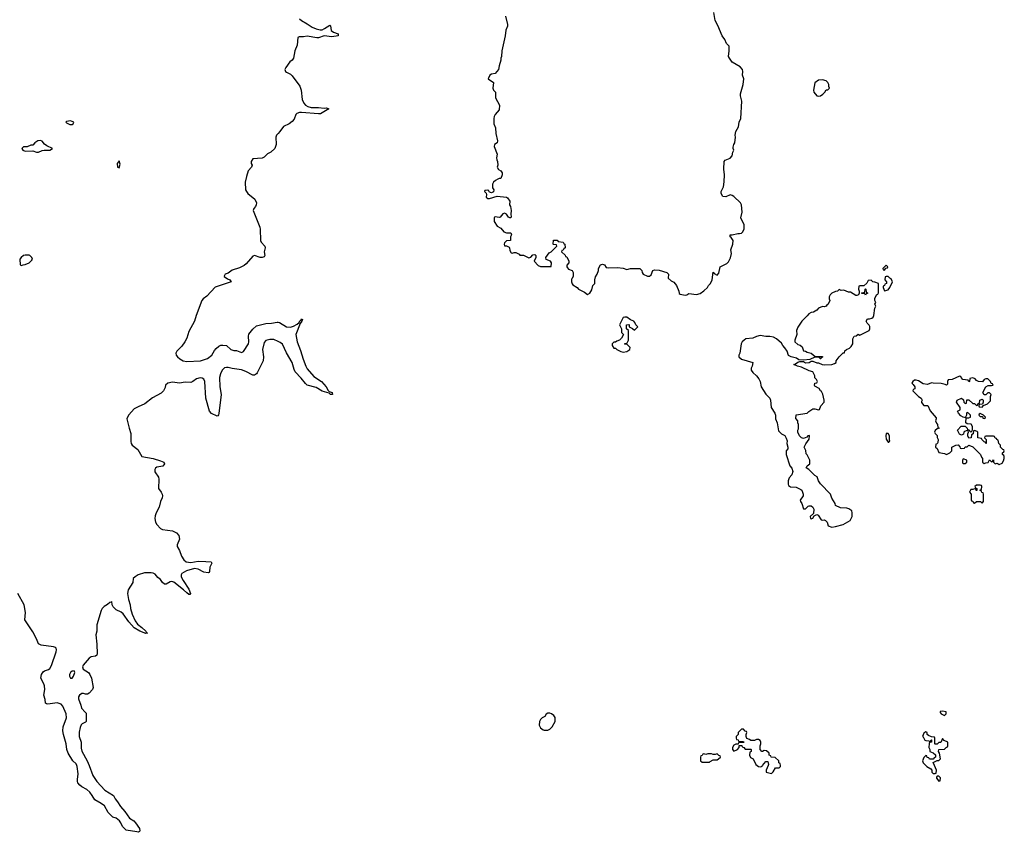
# Model space of a CAD drawing. Header units: inches. Extents: x 2528705 to 2676837, y 911742 to 1023252.
# Tile 107 of 143: x 2617250 to 2627726, y 919289 to 927940. Entities that reach past the tile are written whole.
import ezdxf

# ---------------------------------------------------------------- set-up
doc = ezdxf.new("R2010")
doc.units = ezdxf.units.IN
doc.header["$MEASUREMENT"] = 0
for name, color, linetype in [('C6911', 7, 'Continuous'), ('C6912', 7, 'Continuous'), ('C6921', 7, 'Continuous'), ('C6922', 7, 'Continuous')]:
    doc.layers.add(name, color=color, linetype=linetype)

msp = doc.modelspace()

# ---------------------------------------------------------------- linework, layer by layer
at = {"layer": 'C6911', "color": 5, "elevation": 20}
msp.add_lwpolyline([(2617989, 920000), (2618030, 919893), (2618070, 919828), (2618157, 919737), (2618250, 919679), (2618266, 919646), (2618290, 919615), (2618322, 919562), (2618370, 919510), (2618420, 919440), (2618464, 919410), (2618483, 919390), (2618525, 919330), (2618530, 919306), (2618524, 919296), (2618510, 919289), (2618495, 919295), (2618384, 919310), (2618344, 919350), (2618327, 919390), (2618312, 919412), (2618278, 919438), (2618242, 919450), (2618190, 919501), (2618151, 919571), (2618117, 919597), (2618050, 919634), (2618022, 919682), (2617995, 919715), (2617963, 919743), (2617910, 919774), (2617890, 919790), (2617870, 919815), (2617864, 919830), (2617864, 919850), (2617872, 919910), (2617862, 919990), (2617858, 920000)], dxfattribs=at)
at = {"layer": 'C6912', "color": 5, "elevation": 20}
for points in [[(2617790, 926862), (2617750, 926858), (2617742, 926850), (2617750, 926842), (2617785, 926825), (2617810, 926825), (2617818, 926830), (2617826, 926850)], [(2617470, 926655), (2617442, 926650), (2617412, 926628), (2617390, 926606), (2617370, 926606), (2617330, 926588), (2617290, 926588), (2617272, 926570), (2617282, 926550), (2617310, 926541), (2617390, 926545), (2617430, 926531), (2617450, 926531), (2617490, 926547), (2617512, 926552), (2617570, 926552), (2617598, 926570), (2617539, 926599), (2617516, 926616), (2617490, 926648)], [(2618310, 926438), (2618287, 926410), (2618291, 926371), (2618310, 926363), (2618321, 926401)], [(2617350, 925434), (2617310, 925434), (2617290, 925429), (2617265, 925410), (2617252, 925390), (2617254, 925330), (2617270, 925322), (2617288, 925332), (2617307, 925333), (2617350, 925352), (2617380, 925380), (2617388, 925390), (2617378, 925410), (2617358, 925430)], [(2617830, 921009), (2617810, 921004), (2617790, 920990), (2617781, 920970), (2617780, 920950), (2617790, 920929), (2617810, 920930), (2617824, 920950), (2617838, 920990)]]:
    msp.add_lwpolyline(points, close=True, dxfattribs=at)
for points in [[(2620000, 926730), (2619982, 926710), (2619975, 926690), (2619979, 926610), (2619966, 926570), (2619921, 926530), (2619888, 926512), (2619850, 926477), (2619830, 926465), (2619730, 926458), (2619712, 926430), (2619712, 926410), (2619722, 926390), (2619718, 926370), (2619681, 926330), (2619663, 926270), (2619651, 926210), (2619653, 926130), (2619662, 926110), (2619679, 926090), (2619751, 926030), (2619770, 925992), (2619768, 925970), (2619758, 925950), (2619740, 925930), (2619734, 925910), (2619804, 925730), (2619809, 925709), (2619811, 925590), (2619821, 925570), (2619859, 925530), (2619861, 925510), (2619853, 925470), (2619860, 925430), (2619850, 925416), (2619830, 925409), (2619810, 925409), (2619750, 925430), (2619730, 925421), (2619659, 925341), (2619637, 925323), (2619590, 925300), (2619510, 925272), (2619470, 925241), (2619435, 925230), (2619425, 925210), (2619427, 925207), (2619461, 925181), (2619486, 925170), (2619499, 925150), (2619330, 925094), (2619242, 924998), (2619201, 924970), (2619188, 924950), (2619128, 924790), (2619110, 924729), (2619050, 924622), (2619028, 924550), (2619008, 924510), (2618974, 924466), (2618921, 924410), (2618911, 924390), (2618915, 924370), (2618928, 924350), (2618953, 924330), (2618990, 924309), (2619030, 924301), (2619175, 924310), (2619250, 924332), (2619296, 924370), (2619323, 924417), (2619341, 924439), (2619370, 924464), (2619390, 924474), (2619410, 924476), (2619450, 924470), (2619496, 924430), (2619530, 924419), (2619557, 924417), (2619610, 924397), (2619630, 924406), (2619684, 924490), (2619689, 924510), (2619685, 924570), (2619690, 924592), (2619730, 924646), (2619770, 924681), (2619870, 924707), (2619930, 924708), (2619990, 924721), (2620000, 924719)], [(2620000, 924513), (2619954, 924534), (2619910, 924536), (2619870, 924524), (2619850, 924504), (2619832, 924430), (2619846, 924350), (2619842, 924310), (2619778, 924182), (2619770, 924170), (2619750, 924154), (2619730, 924156), (2619655, 924195), (2619610, 924212), (2619510, 924226), (2619470, 924238), (2619450, 924239), (2619430, 924233), (2619405, 924210), (2619386, 924170), (2619376, 924130), (2619381, 924030), (2619393, 923950), (2619370, 923746), (2619367, 923733), (2619357, 923723), (2619350, 923719), (2619290, 923746), (2619270, 923774), (2619232, 923910), (2619219, 924090), (2619210, 924113), (2619190, 924124), (2619170, 924126), (2619130, 924116), (2619093, 924087), (2619070, 924076), (2619010, 924080), (2618950, 924069), (2618877, 924083), (2618826, 924070), (2618803, 924050), (2618797, 924023), (2618781, 923990), (2618755, 923965), (2618665, 923915), (2618582, 923850), (2618510, 923820), (2618470, 923796), (2618410, 923733), (2618397, 923710), (2618392, 923690), (2618415, 923590), (2618433, 923533), (2618434, 923450), (2618437, 923430), (2618447, 923410), (2618506, 923366), (2618550, 923289), (2618670, 923268), (2618750, 923244), (2618784, 923230), (2618792, 923212), (2618772, 923188), (2618710, 923175), (2618696, 923164), (2618687, 923150), (2618688, 923128), (2618727, 923070), (2618732, 923050), (2618728, 922950), (2618756, 922910), (2618765, 922890), (2618768, 922870), (2618766, 922850), (2618749, 922810), (2618736, 922750), (2618702, 922690), (2618690, 922659), (2618687, 922630), (2618694, 922590), (2618710, 922566), (2618750, 922525), (2618770, 922513), (2618877, 922497), (2618917, 922477), (2618945, 922450), (2618950, 922410), (2618924, 922350), (2618927, 922330), (2618951, 922290), (2618971, 922230), (2618997, 922190), (2619022, 922170), (2619070, 922160), (2619150, 922174), (2619230, 922173), (2619287, 922167), (2619294, 922154), (2619274, 922110), (2619270, 922066), (2619265, 922055), (2619254, 922050), (2619210, 922058), (2619150, 922090), (2619110, 922099), (2619026, 922074), (2618977, 922043), (2618969, 922030), (2618969, 922009), (2618989, 921969), (2619050, 921876), (2619066, 921830), (2619059, 921821), (2619050, 921822), (2619030, 921837), (2618992, 921872), (2618890, 921951), (2618870, 921958), (2618850, 921957), (2618810, 921929), (2618790, 921929), (2618770, 921949), (2618750, 921979), (2618721, 922001), (2618690, 922036), (2618670, 922047), (2618650, 922052), (2618578, 922050), (2618510, 922031), (2618479, 922010), (2618459, 921990), (2618453, 921950), (2618404, 921870), (2618397, 921830), (2618407, 921767), (2618426, 921710), (2618430, 921670), (2618448, 921610), (2618480, 921540), (2618504, 921504), (2618550, 921470), (2618593, 921430), (2618596, 921416), (2618611, 921409), (2618593, 921407), (2618530, 921430), (2618470, 921467), (2618410, 921530), (2618350, 921615), (2618330, 921633), (2618278, 921658), (2618245, 921690), (2618233, 921710), (2618230, 921746), (2618222, 921738), (2618210, 921737), (2618186, 921714), (2618150, 921693), (2618127, 921670), (2618117, 921650), (2618070, 921497), (2618070, 921430), (2618060, 921390), (2618071, 921291), (2618075, 921190), (2618070, 921173), (2618057, 921163), (2618010, 921156), (2617990, 921144), (2617926, 921070), (2617919, 921050), (2617926, 921026), (2617982, 920990), (2617996, 920970), (2618015, 920930), (2618033, 920830), (2618026, 920810), (2617991, 920770), (2617970, 920761), (2617950, 920759), (2617930, 920766), (2617910, 920766), (2617885, 920750), (2617877, 920730), (2617876, 920710), (2617902, 920642), (2617909, 920610), (2617948, 920568), (2617956, 920556), (2617959, 920539), (2617957, 920470), (2617950, 920461), (2617916, 920444), (2617906, 920434), (2617894, 920406), (2617884, 920356), (2617884, 920310), (2617904, 920250), (2617906, 920186), (2617913, 920153), (2617969, 920050), (2617989, 920000)], [(2617858, 920000), (2617850, 920019), (2617814, 920050), (2617765, 920130), (2617753, 920170), (2617745, 920230), (2617717, 920330), (2617711, 920370), (2617712, 920410), (2617747, 920507), (2617744, 920550), (2617710, 920630), (2617690, 920653), (2617650, 920668), (2617550, 920653), (2617535, 920655), (2617524, 920664), (2617522, 920702), (2617508, 920748), (2617518, 920810), (2617514, 920850), (2617508, 920870), (2617474, 920930), (2617484, 920970), (2617501, 920999), (2617513, 921007), (2617557, 921023), (2617570, 921034), (2617590, 921066), (2617639, 921210), (2617642, 921230), (2617637, 921250), (2617630, 921257), (2617610, 921263), (2617480, 921280), (2617450, 921295), (2617429, 921350), (2617390, 921424), (2617306, 921550), (2617313, 921630), (2617299, 921710), (2617230, 921831)]]:
    msp.add_lwpolyline(points, dxfattribs=at)
at = {"layer": 'C6921', "color": 5, "elevation": 40}
for points in [[(2625097, 920000), (2625110, 919991), (2625135, 919985), (2625150, 919992), (2625155, 920000)], [(2625214, 920000), (2625194, 919950), (2625194, 919930), (2625250, 919914), (2625268, 919932), (2625290, 919974), (2625330, 919974), (2625346, 919990), (2625345, 920000)], [(2626892, 920000), (2626902, 919990), (2626944, 919964), (2626954, 919950), (2626954, 919930), (2626970, 919914), (2626990, 919914), (2627002, 919918), (2627006, 919950), (2626983, 920000)]]:
    msp.add_lwpolyline(points, dxfattribs=at)
msp.add_lwpolyline([(2627030, 919886), (2627010, 919886), (2627004, 919876), (2627004, 919864), (2627030, 919834), (2627042, 919838), (2627046, 919870)], close=True, dxfattribs=at)
at = {"layer": 'C6922', "color": 5}
for points, elevation in [([(2620226, 927950), (2620248, 927930), (2620310, 927896), (2620361, 927861), (2620403, 927843), (2620447, 927833), (2620470, 927834), (2620495, 927845), (2620550, 927883), (2620556, 927876), (2620565, 927825), (2620590, 927806), (2620639, 927790), (2620638, 927770), (2620570, 927759), (2620490, 927768), (2620430, 927748), (2620410, 927746), (2620310, 927766), (2620270, 927758), (2620223, 927757), (2620208, 927750), (2620203, 927670), (2620176, 927610), (2620163, 927530), (2620150, 927510), (2620123, 927490), (2620081, 927430), (2620073, 927410), (2620080, 927390), (2620090, 927380), (2620130, 927360), (2620150, 927342), (2620231, 927231), (2620244, 927190), (2620256, 927090), (2620272, 927052), (2620291, 927031), (2620316, 927016), (2620350, 927006), (2620430, 927007), (2620490, 926998), (2620510, 927002), (2620538, 926990), (2620450, 926939), (2620430, 926937), (2620250, 926953), (2620228, 926952), (2620200, 926940), (2620188, 926930), (2620170, 926883), (2620150, 926855), (2620119, 926830), (2620057, 926803), (2620018, 926750), (2620000, 926730)], 20), ([(2622419, 927979), (2622441, 927890), (2622439, 927870), (2622421, 927830), (2622414, 927770), (2622380, 927610), (2622378, 927550), (2622371, 927530), (2622371, 927509), (2622351, 927450), (2622346, 927410), (2622310, 927369), (2622270, 927362), (2622252, 927350), (2622234, 927310), (2622291, 927270), (2622286, 927210), (2622291, 927191), (2622314, 927170), (2622312, 927110), (2622355, 927030), (2622350, 926982), (2622308, 926930), (2622297, 926910), (2622294, 926890), (2622296, 926830), (2622311, 926790), (2622316, 926730), (2622335, 926650), (2622331, 926630), (2622302, 926610), (2622298, 926590), (2622331, 926510), (2622325, 926470), (2622326, 926450), (2622335, 926430), (2622338, 926390), (2622332, 926370), (2622345, 926345), (2622371, 926330), (2622382, 926310), (2622385, 926290), (2622371, 926249), (2622350, 926249), (2622337, 926243), (2622311, 926229), (2622292, 926210), (2622282, 926190), (2622282, 926150), (2622294, 926130), (2622291, 926109), (2622270, 926098), (2622260, 926100), (2622247, 926107), (2622242, 926122), (2622230, 926126), (2622198, 926122), (2622194, 926110), (2622213, 926093), (2622218, 926078), (2622212, 926050), (2622230, 926038), (2622250, 926036), (2622330, 926061), (2622431, 926051), (2622442, 926042), (2622465, 926010), (2622462, 925970), (2622471, 925951), (2622479, 925910), (2622475, 925870), (2622478, 925842), (2622474, 925830), (2622466, 925830), (2622450, 925838), (2622428, 925870), (2622410, 925879), (2622390, 925875), (2622362, 925838), (2622350, 925835), (2622310, 925842), (2622303, 925837), (2622298, 925830), (2622298, 925790), (2622330, 925742), (2622370, 925722), (2622401, 925681), (2622430, 925671), (2622474, 925670), (2622482, 925650), (2622472, 925630), (2622472, 925588), (2622430, 925586), (2622410, 925566), (2622405, 925550), (2622410, 925534), (2622430, 925534), (2622457, 925517), (2622462, 925510), (2622464, 925484), (2622478, 925458), (2622490, 925454), (2622510, 925462), (2622530, 925462), (2622564, 925444), (2622573, 925433), (2622610, 925432), (2622666, 925406), (2622689, 925411), (2622710, 925438), (2622730, 925442), (2622742, 925430), (2622742, 925410), (2622725, 925370), (2622765, 925325), (2622790, 925312), (2622906, 925314), (2622908, 925350), (2622898, 925370), (2622850, 925386), (2622848, 925408), (2622883, 925457), (2622906, 925470), (2622966, 925530), (2622962, 925542), (2622930, 925546), (2622926, 925550), (2622930, 925594), (2622970, 925594), (2622978, 925578), (2623034, 925570), (2623038, 925558), (2623052, 925550), (2623054, 925510), (2623038, 925502), (2623033, 925487), (2623018, 925482), (2623014, 925470), (2623053, 925433), (2623058, 925418), (2623070, 925414), (2623092, 925370), (2623094, 925350), (2623072, 925328), (2623071, 925310), (2623077, 925297), (2623090, 925285), (2623130, 925271), (2623139, 925250), (2623138, 925210), (2623130, 925186), (2623122, 925178), (2623121, 925150), (2623127, 925127), (2623137, 925117), (2623182, 925090), (2623194, 925070), (2623260, 925040), (2623290, 925014), (2623318, 925030), (2623336, 925064), (2623349, 925111), (2623368, 925130), (2623369, 925171), (2623378, 925202), (2623395, 925230), (2623409, 925270), (2623409, 925290), (2623429, 925330), (2623450, 925338), (2623471, 925331), (2623490, 925302), (2623510, 925298), (2623610, 925302), (2623670, 925296), (2623710, 925282), (2623750, 925291), (2623850, 925291), (2623871, 925271), (2623872, 925250), (2623882, 925230), (2623930, 925211), (2623950, 925211), (2623970, 925225), (2623986, 925270), (2624004, 925276), (2624054, 925274), (2624134, 925250), (2624152, 925232), (2624151, 925190), (2624181, 925161), (2624210, 925145), (2624238, 925110), (2624262, 925050), (2624265, 925025), (2624278, 925018), (2624330, 925006), (2624350, 925011), (2624370, 925025), (2624450, 925016), (2624490, 925026), (2624530, 925052), (2624568, 925090), (2624578, 925110), (2624599, 925130), (2624619, 925170), (2624630, 925254), (2624638, 925238), (2624670, 925222), (2624690, 925242), (2624704, 925310), (2624775, 925345), (2624790, 925361), (2624814, 925406), (2624824, 925450), (2624817, 925490), (2624838, 925550), (2624841, 925590), (2624820, 925620), (2624808, 925630), (2624808, 925650), (2624831, 925651), (2624890, 925665), (2624910, 925663), (2624930, 925667), (2624942, 925678), (2624957, 925710), (2624958, 925758), (2624924, 925830), (2624938, 925890), (2624929, 925970), (2624921, 925990), (2624850, 926059), (2624830, 926069), (2624810, 926074), (2624764, 926056), (2624730, 926058), (2624715, 926090), (2624714, 926110), (2624739, 926161), (2624746, 926214), (2624749, 926289), (2624741, 926350), (2624744, 926430), (2624755, 926445), (2624810, 926465), (2624829, 926490), (2624838, 926530), (2624848, 926550), (2624842, 926570), (2624843, 926583), (2624849, 926610), (2624859, 926630), (2624865, 926690), (2624863, 926710), (2624869, 926750), (2624899, 926801), (2624904, 926850), (2624922, 926890), (2624933, 927073), (2624919, 927130), (2624919, 927150), (2624949, 927251), (2624955, 927310), (2624942, 927350), (2624944, 927390), (2624939, 927410), (2624917, 927437), (2624830, 927489), (2624801, 927530), (2624793, 927550), (2624799, 927610), (2624797, 927657), (2624770, 927688), (2624754, 927730), (2624723, 927770), (2624678, 927878), (2624651, 927931), (2624637, 928017)], 40), ([(2620000, 924719), (2620015, 924715), (2620090, 924669), (2620130, 924667), (2620164, 924676), (2620202, 924698), (2620224, 924716), (2620230, 924735), (2620240, 924740), (2620250, 924754), (2620253, 924753), (2620258, 924750), (2620253, 924730), (2620234, 924706), (2620187, 924590), (2620204, 924510), (2620239, 924419), (2620266, 924326), (2620296, 924250), (2620310, 924223), (2620381, 924141), (2620462, 924090), (2620510, 924031), (2620533, 923993), (2620543, 923983), (2620574, 923970), (2620578, 923950), (2620558, 923950), (2620543, 923963), (2620470, 923986), (2620403, 924023), (2620310, 924050), (2620290, 924067), (2620245, 924125), (2620182, 924190), (2620170, 924216), (2620150, 924290), (2620090, 924395), (2620045, 924485), (2620023, 924503), (2620000, 924513)], 20), ([(2625345, 920000), (2625342, 920022), (2625327, 920027), (2625326, 920050), (2625287, 920087), (2625246, 920090), (2625242, 920102), (2625226, 920110), (2625226, 920130), (2625196, 920156), (2625170, 920158), (2625152, 920148), (2625146, 920150), (2625128, 920170), (2625128, 920208), (2625135, 920230), (2625135, 920250), (2625128, 920268), (2625110, 920278), (2625090, 920278), (2625067, 920267), (2625030, 920266), (2625016, 920276), (2624987, 920287), (2624978, 920310), (2624978, 920330), (2624986, 920350), (2624982, 920362), (2624970, 920366), (2624950, 920386), (2624930, 920386), (2624894, 920350), (2624894, 920330), (2624874, 920310), (2624874, 920290), (2624878, 920278), (2624893, 920273), (2624898, 920258), (2624910, 920254), (2624950, 920254), (2624954, 920250), (2624950, 920246), (2624910, 920246), (2624898, 920242), (2624894, 920226), (2624870, 920226), (2624850, 920218), (2624834, 920190), (2624834, 920170), (2624850, 920154), (2624886, 920170), (2624906, 920190), (2624906, 920214), (2624933, 920213), (2624938, 920198), (2624953, 920193), (2624970, 920174), (2625030, 920174), (2625034, 920170), (2625034, 920150), (2625018, 920142), (2625014, 920110), (2625025, 920085), (2625054, 920070), (2625082, 920010), (2625097, 920000)], 40), ([(2626983, 920000), (2626968, 920032), (2627010, 920054), (2627030, 920054), (2627046, 920070), (2627038, 920130), (2627026, 920150), (2627028, 920172), (2627090, 920174), (2627107, 920193), (2627122, 920198), (2627126, 920210), (2627126, 920250), (2627087, 920267), (2627070, 920286), (2627050, 920246), (2627030, 920246), (2627010, 920226), (2626990, 920226), (2626986, 920230), (2626986, 920290), (2626982, 920302), (2626950, 920306), (2626920, 920320), (2626906, 920330), (2626906, 920350), (2626890, 920358), (2626870, 920346), (2626854, 920310), (2626864, 920304), (2626882, 920270), (2626890, 920265), (2626922, 920262), (2626930, 920254), (2626942, 920258), (2626947, 920273), (2626953, 920273), (2626953, 920247), (2626930, 920246), (2626925, 920235), (2626922, 920190), (2626934, 920170), (2626934, 920150), (2626970, 920134), (2626993, 920113), (2626994, 920090), (2626978, 920082), (2626970, 920066), (2626930, 920066), (2626922, 920082), (2626907, 920087), (2626902, 920102), (2626890, 920106), (2626870, 920086), (2626854, 920050), (2626862, 920030), (2626892, 920000)], 40), ([(2625155, 920000), (2625170, 920022), (2625190, 920042), (2625210, 920042), (2625218, 920010), (2625214, 920000)], 40)]:
    msp.add_lwpolyline(points, dxfattribs=dict(at, elevation=elevation))
at = {"layer": 'C6922', "color": 5, "elevation": 40}
for points in [[(2625790, 927299), (2625750, 927295), (2625711, 927269), (2625696, 927190), (2625699, 927170), (2625730, 927131), (2625750, 927126), (2625769, 927131), (2625794, 927146), (2625818, 927170), (2625830, 927192), (2625847, 927193), (2625866, 927210), (2625858, 927230), (2625858, 927250), (2625848, 927270), (2625829, 927289)], [(2626470, 925326), (2626434, 925290), (2626438, 925278), (2626450, 925274), (2626466, 925294), (2626482, 925298), (2626486, 925310)], [(2626310, 925166), (2626278, 925162), (2626264, 925136), (2626230, 925106), (2626190, 925106), (2626178, 925102), (2626174, 925070), (2626182, 925050), (2626182, 925030), (2626174, 925010), (2626157, 925003), (2626145, 925005), (2626090, 925038), (2626070, 925038), (2626020, 925060), (2625990, 925058), (2625970, 925068), (2625950, 925049), (2625930, 925048), (2625890, 925028), (2625872, 925010), (2625862, 924990), (2625862, 924970), (2625871, 924950), (2625851, 924910), (2625838, 924902), (2625830, 924889), (2625810, 924882), (2625790, 924888), (2625750, 924869), (2625730, 924848), (2625695, 924825), (2625670, 924824), (2625645, 924810), (2625630, 924788), (2625571, 924730), (2625530, 924668), (2625516, 924630), (2625518, 924590), (2625498, 924530), (2625498, 924510), (2625530, 924482), (2625555, 924475), (2625577, 924457), (2625590, 924414), (2625610, 924412), (2625630, 924402), (2625671, 924391), (2625713, 924353), (2625790, 924354), (2625793, 924347), (2625778, 924342), (2625774, 924330), (2625766, 924330), (2625762, 924342), (2625747, 924347), (2625710, 924348), (2625658, 924322), (2625590, 924315), (2625540, 924320), (2625516, 924336), (2625458, 924350), (2625430, 924364), (2625415, 924410), (2625390, 924448), (2625368, 924470), (2625355, 924495), (2625303, 924543), (2625270, 924559), (2625230, 924569), (2625190, 924569), (2625130, 924577), (2625090, 924569), (2625050, 924549), (2624977, 924543), (2624958, 924530), (2624938, 924510), (2624926, 924490), (2624911, 924391), (2624903, 924370), (2624903, 924350), (2624930, 924326), (2625052, 924290), (2625045, 924250), (2625031, 924230), (2625031, 924210), (2625050, 924185), (2625091, 924150), (2625116, 924116), (2625127, 924090), (2625138, 924030), (2625190, 923952), (2625230, 923912), (2625239, 923890), (2625247, 923810), (2625286, 923750), (2625291, 923729), (2625291, 923690), (2625311, 923649), (2625324, 923564), (2625354, 923530), (2625390, 923512), (2625406, 923486), (2625415, 923455), (2625411, 923430), (2625422, 923390), (2625422, 923370), (2625405, 923350), (2625405, 923310), (2625445, 923190), (2625465, 923165), (2625476, 923130), (2625465, 923095), (2625437, 923063), (2625425, 923030), (2625425, 922995), (2625430, 922982), (2625450, 922966), (2625510, 922962), (2625560, 922940), (2625572, 922930), (2625586, 922890), (2625585, 922870), (2625554, 922826), (2625558, 922810), (2625572, 922790), (2625590, 922734), (2625610, 922732), (2625640, 922760), (2625650, 922765), (2625670, 922765), (2625690, 922752), (2625698, 922730), (2625697, 922683), (2625662, 922650), (2625665, 922630), (2625670, 922627), (2625690, 922632), (2625703, 922657), (2625730, 922672), (2625745, 922665), (2625776, 922616), (2625790, 922611), (2625810, 922616), (2625822, 922610), (2625842, 922590), (2625851, 922551), (2625890, 922536), (2625930, 922545), (2626010, 922566), (2626086, 922610), (2626109, 922650), (2626109, 922690), (2626102, 922710), (2626072, 922732), (2626050, 922741), (2625983, 922743), (2625929, 922769), (2625928, 922790), (2625890, 922846), (2625878, 922890), (2625770, 922998), (2625748, 923030), (2625735, 923075), (2625709, 923089), (2625646, 923150), (2625618, 923170), (2625628, 923190), (2625658, 923210), (2625658, 923250), (2625630, 923306), (2625618, 923318), (2625615, 923355), (2625598, 923390), (2625615, 923425), (2625650, 923474), (2625655, 923510), (2625650, 923515), (2625634, 923510), (2625625, 923495), (2625590, 923482), (2625570, 923489), (2625548, 923510), (2625528, 923550), (2625528, 923570), (2625535, 923585), (2625535, 923630), (2625529, 923650), (2625528, 923668), (2625507, 923693), (2625510, 923732), (2625629, 923751), (2625648, 923770), (2625690, 923796), (2625710, 923798), (2625750, 923786), (2625758, 923790), (2625775, 923830), (2625809, 923870), (2625809, 923890), (2625794, 923954), (2625782, 923982), (2625769, 923990), (2625755, 924015), (2625710, 924038), (2625705, 924045), (2625709, 924071), (2625730, 924074), (2625738, 924090), (2625728, 924110), (2625709, 924129), (2625709, 924149), (2625688, 924190), (2625650, 924201), (2625570, 924241), (2625526, 924250), (2625486, 924270), (2625505, 924275), (2625530, 924294), (2625550, 924302), (2625590, 924302), (2625610, 924287), (2625650, 924292), (2625670, 924305), (2625690, 924305), (2625730, 924287), (2625750, 924286), (2625788, 924268), (2625810, 924265), (2625890, 924271), (2625920, 924280), (2625938, 924290), (2625938, 924310), (2625970, 924352), (2626010, 924392), (2626026, 924394), (2626030, 924414), (2626046, 924430), (2626078, 924442), (2626098, 924462), (2626115, 924490), (2626116, 924544), (2626130, 924572), (2626150, 924574), (2626170, 924594), (2626190, 924582), (2626288, 924630), (2626295, 924650), (2626295, 924675), (2626289, 924689), (2626268, 924710), (2626258, 924730), (2626270, 924754), (2626290, 924754), (2626316, 924764), (2626330, 924774), (2626338, 924790), (2626348, 924870), (2626358, 924890), (2626348, 924910), (2626358, 924930), (2626349, 924949), (2626349, 924971), (2626366, 925010), (2626382, 925018), (2626387, 925033), (2626386, 925130), (2626347, 925147), (2626328, 925148)], [(2626490, 925206), (2626470, 925206), (2626458, 925202), (2626454, 925170), (2626474, 925150), (2626474, 925130), (2626454, 925126), (2626452, 925110), (2626438, 925102), (2626438, 925090), (2626450, 925054), (2626490, 925065), (2626508, 925090), (2626538, 925150), (2626522, 925182), (2626507, 925187)], [(2626250, 925008), (2626242, 925022), (2626210, 925026), (2626206, 925030), (2626210, 925034), (2626242, 925038), (2626246, 925070), (2626250, 925074), (2626254, 925070), (2626258, 925038), (2626272, 925032), (2626270, 925026), (2626258, 925022)], [(2623710, 924775), (2623690, 924775), (2623672, 924768), (2623632, 924690), (2623654, 924650), (2623654, 924610), (2623674, 924590), (2623652, 924548), (2623633, 924527), (2623604, 924516), (2623590, 924506), (2623570, 924506), (2623554, 924490), (2623554, 924470), (2623570, 924442), (2623590, 924442), (2623602, 924430), (2623647, 924407), (2623670, 924401), (2623710, 924407), (2623742, 924430), (2623746, 924450), (2623710, 924486), (2623690, 924486), (2623686, 924490), (2623690, 924494), (2623710, 924494), (2623728, 924530), (2623726, 924630), (2623706, 924650), (2623708, 924690), (2623730, 924694), (2623734, 924690), (2623734, 924670), (2623770, 924654), (2623790, 924634), (2623826, 924670), (2623806, 924690), (2623796, 924716), (2623786, 924730), (2623750, 924746)], [(2627250, 924146), (2627172, 924108), (2627130, 924106), (2627122, 924090), (2627120, 924060), (2627110, 924048), (2627096, 924056), (2627054, 924066), (2626969, 924069), (2626950, 924075), (2626910, 924058), (2626863, 924063), (2626814, 924094), (2626790, 924102), (2626770, 924102), (2626752, 924090), (2626742, 924070), (2626757, 924057), (2626774, 924030), (2626774, 924010), (2626758, 924002), (2626754, 923990), (2626814, 923930), (2626842, 923910), (2626852, 923890), (2626844, 923876), (2626844, 923864), (2626870, 923834), (2626913, 923833), (2626937, 923777), (2627000, 923700), (2627002, 923690), (2626994, 923670), (2627004, 923644), (2627014, 923630), (2627018, 923598), (2627034, 923590), (2627010, 923586), (2626990, 923566), (2626982, 923550), (2626990, 923534), (2627012, 923512), (2627013, 923493), (2627022, 923470), (2627020, 923440), (2627010, 923426), (2626998, 923422), (2626994, 923390), (2627010, 923374), (2627030, 923334), (2627090, 923322), (2627110, 923312), (2627146, 923330), (2627166, 923350), (2627166, 923390), (2627210, 923412), (2627234, 923414), (2627253, 923393), (2627258, 923378), (2627270, 923374), (2627302, 923378), (2627310, 923394), (2627330, 923394), (2627350, 923412), (2627390, 923394), (2627474, 923310), (2627484, 923284), (2627494, 923270), (2627494, 923230), (2627510, 923214), (2627530, 923222), (2627555, 923225), (2627570, 923254), (2627590, 923234), (2627602, 923238), (2627610, 923254), (2627612, 923230), (2627620, 923220), (2627630, 923212), (2627650, 923218), (2627670, 923205), (2627702, 923218), (2627716, 923244), (2627726, 923270), (2627726, 923290), (2627722, 923302), (2627708, 923310), (2627708, 923330), (2627722, 923338), (2627726, 923350), (2627722, 923362), (2627710, 923366), (2627686, 923390), (2627686, 923410), (2627666, 923430), (2627662, 923462), (2627646, 923470), (2627642, 923482), (2627630, 923486), (2627622, 923502), (2627610, 923506), (2627530, 923506), (2627518, 923502), (2627514, 923490), (2627534, 923470), (2627534, 923430), (2627530, 923428), (2627522, 923442), (2627510, 923446), (2627486, 923470), (2627482, 923482), (2627446, 923490), (2627446, 923550), (2627436, 923556), (2627410, 923566), (2627398, 923562), (2627394, 923530), (2627378, 923522), (2627374, 923490), (2627350, 923486), (2627338, 923510), (2627338, 923530), (2627346, 923550), (2627342, 923562), (2627330, 923566), (2627304, 923556), (2627294, 923550), (2627293, 923527), (2627270, 923518), (2627249, 923529), (2627228, 923570), (2627267, 923613), (2627310, 923614), (2627332, 923592), (2627334, 923574), (2627352, 923572), (2627358, 923558), (2627370, 923554), (2627382, 923558), (2627387, 923573), (2627388, 923610), (2627375, 923635), (2627330, 923638), (2627318, 923650), (2627320, 923700), (2627350, 923702), (2627366, 923710), (2627366, 923730), (2627346, 923750), (2627330, 923758), (2627322, 923750), (2627322, 923730), (2627314, 923710), (2627318, 923702), (2627288, 923708), (2627262, 923722), (2627238, 923750), (2627228, 923772), (2627255, 923785), (2627258, 923810), (2627218, 923870), (2627226, 923890), (2627272, 923912), (2627293, 923893), (2627294, 923870), (2627310, 923854), (2627322, 923858), (2627327, 923893), (2627350, 923894), (2627390, 923854), (2627410, 923854), (2627430, 923834), (2627442, 923838), (2627450, 923854), (2627462, 923858), (2627466, 923890), (2627490, 923902), (2627502, 923890), (2627502, 923870), (2627494, 923846), (2627458, 923842), (2627454, 923830), (2627458, 923818), (2627490, 923814), (2627506, 923834), (2627546, 923850), (2627578, 923882), (2627578, 923930), (2627586, 923950), (2627570, 923966), (2627550, 923966), (2627530, 923946), (2627510, 923946), (2627498, 923970), (2627528, 924032), (2627556, 924044), (2627590, 924045), (2627606, 924050), (2627602, 924062), (2627587, 924067), (2627578, 924090), (2627550, 924115), (2627530, 924118), (2627512, 924108), (2627494, 924086), (2627453, 924087), (2627430, 924098), (2627415, 924115), (2627390, 924128), (2627358, 924122), (2627354, 924090), (2627350, 924086), (2627342, 924102), (2627286, 924110), (2627266, 924130), (2627262, 924142)], [(2627470, 923746), (2627458, 923742), (2627454, 923730), (2627470, 923714), (2627494, 923714), (2627498, 923698), (2627510, 923694), (2627522, 923698), (2627526, 923710), (2627506, 923730)], [(2626470, 923534), (2626465, 923510), (2626470, 923474), (2626490, 923442), (2626498, 923442), (2626507, 923453), (2626503, 923463), (2626503, 923510), (2626490, 923533)], [(2627290, 923266), (2627282, 923250), (2627282, 923222), (2627290, 923214), (2627310, 923214), (2627326, 923230), (2627326, 923250)], [(2627470, 922986), (2627430, 922986), (2627414, 922970), (2627418, 922958), (2627434, 922950), (2627433, 922927), (2627427, 922927), (2627422, 922942), (2627410, 922946), (2627390, 922938), (2627370, 922938), (2627354, 922910), (2627374, 922890), (2627374, 922830), (2627378, 922818), (2627390, 922814), (2627398, 922798), (2627410, 922794), (2627430, 922812), (2627472, 922812), (2627490, 922794), (2627506, 922810), (2627506, 922890), (2627502, 922902), (2627487, 922907), (2627482, 922922), (2627466, 922930), (2627482, 922938), (2627486, 922970), (2627482, 922982)], [(2622890, 920558), (2622870, 920558), (2622852, 920548), (2622837, 920523), (2622810, 920509), (2622791, 920490), (2622781, 920470), (2622778, 920430), (2622790, 920402), (2622820, 920380), (2622830, 920376), (2622870, 920377), (2622890, 920387), (2622917, 920410), (2622949, 920470), (2622949, 920510), (2622933, 920533), (2622910, 920549)], [(2627070, 920578), (2627045, 920575), (2627044, 920564), (2627054, 920550), (2627090, 920534), (2627106, 920550), (2627106, 920570)], [(2624670, 920126), (2624650, 920118), (2624630, 920118), (2624610, 920126), (2624570, 920126), (2624550, 920118), (2624530, 920126), (2624518, 920122), (2624510, 920106), (2624498, 920102), (2624494, 920090), (2624494, 920050), (2624510, 920034), (2624590, 920034), (2624596, 920044), (2624630, 920062), (2624670, 920062), (2624686, 920070), (2624706, 920090), (2624702, 920102), (2624687, 920107)]]:
    msp.add_lwpolyline(points, close=True, dxfattribs=at)

doc.saveas('drawing.dxf')
